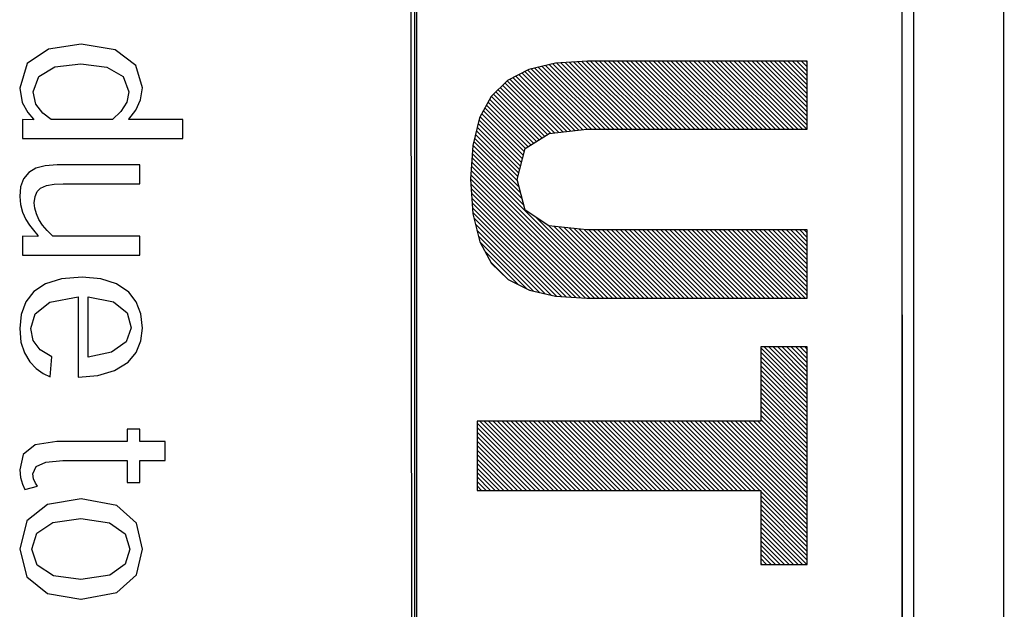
# Model space of a CAD drawing. Extents: x -840 to -217, y -121 to 557.
# Tile 61 of 145: x -407.48 to -397.78, y 203.39 to 209.2. Entities that reach past the tile are written whole.
import ezdxf

# ---------------------------------------------------------------- set-up
doc = ezdxf.new("R2010")
doc.units = 0
doc.header["$LTSCALE"] = 23.1
doc.layers.add('R912005577_AM_0', color=7, linetype='CONTINUOUS')

msp = doc.modelspace()

# ---------------------------------------------------------------- linework, layer by layer
at = {"layer": 'R912005577_AM_0', "color": 7}
for p, q in [((-397.7792, 176.6837), (-397.7866, 223.1843)), ((-403.5892, 177.6815), (-403.6339, 222.1904)), ((-403.5892, 222.1844), (-403.5892, 177.6815)), ((-403.5692, 222.1425), (-403.5692, 177.6376)), ((-398.7792, 177.6836), (-398.7866, 222.1844)), ((-398.7866, 177.6815), (-398.7866, 222.1844)), ((-398.6742, 222.1902), (-398.6742, 177.6805)), ((-406.875, 208.9603), (-407.1967, 208.9127)), ((-406.5368, 208.9031), (-406.875, 208.9603)), ((-407.1967, 208.9127), (-407.405, 208.7685)), ((-406.336, 208.7504), (-406.5368, 208.9031)), ((-407.405, 208.7685), (-407.479, 208.5258)), ((-407.1327, 208.7354), (-406.8776, 208.7682)), ((-406.8776, 208.7682), (-406.6189, 208.7349)), ((-406.2698, 208.5307), (-406.336, 208.7504)), ((-402.2014, 208.7741), (-402.4639, 208.7121)), ((-402.3343, 208.7427), (-401.7129, 208.1213)), ((-402.2986, 208.7512), (-401.6687, 208.1213)), ((-402.2628, 208.7596), (-401.6245, 208.1213)), ((-402.2271, 208.768), (-401.5803, 208.1213)), ((-401.8854, 208.7939), (-402.2014, 208.7741)), ((-402.1897, 208.7748), (-401.5361, 208.1213)), ((-402.1481, 208.7775), (-401.4919, 208.1213)), ((-402.1065, 208.7801), (-401.4477, 208.1213)), ((-402.0649, 208.7827), (-401.4035, 208.1213)), ((-402.0233, 208.7853), (-401.3594, 208.1213)), ((-401.9817, 208.7879), (-401.3152, 208.1213)), ((-401.9401, 208.7905), (-401.271, 208.1213)), ((-401.8985, 208.7931), (-401.2268, 208.1213)), ((-399.7207, 208.7939), (-401.8854, 208.7939)), ((-401.8552, 208.7939), (-401.1826, 208.1213)), ((-401.811, 208.7939), (-401.1384, 208.1213)), ((-401.7668, 208.7939), (-401.0942, 208.1213)), ((-401.7226, 208.7939), (-401.05, 208.1213)), ((-401.6784, 208.7939), (-401.0058, 208.1213)), ((-401.6342, 208.7939), (-400.9616, 208.1213)), ((-401.59, 208.7939), (-400.9174, 208.1213)), ((-401.5458, 208.7939), (-400.8732, 208.1213)), ((-401.5016, 208.7939), (-400.829, 208.1213)), ((-401.4574, 208.7939), (-400.7848, 208.1213)), ((-401.4132, 208.7939), (-400.7406, 208.1213)), ((-401.369, 208.7939), (-400.6964, 208.1213)), ((-401.3248, 208.7939), (-400.6522, 208.1213)), ((-401.2806, 208.7939), (-400.6081, 208.1213)), ((-401.2365, 208.7939), (-400.5639, 208.1213)), ((-401.1923, 208.7939), (-400.5197, 208.1213)), ((-401.1481, 208.7939), (-400.4755, 208.1213)), ((-401.1039, 208.7939), (-400.4313, 208.1213)), ((-401.0597, 208.7939), (-400.3871, 208.1213)), ((-401.0155, 208.7939), (-400.3429, 208.1213)), ((-400.9713, 208.7939), (-400.2987, 208.1213)), ((-400.9271, 208.7939), (-400.2545, 208.1213)), ((-400.8829, 208.7939), (-400.2103, 208.1213)), ((-400.8387, 208.7939), (-400.1661, 208.1213)), ((-400.7945, 208.7939), (-400.1219, 208.1213)), ((-400.7503, 208.7939), (-400.0777, 208.1213)), ((-400.7061, 208.7939), (-400.0335, 208.1213)), ((-400.6619, 208.7939), (-399.9893, 208.1213)), ((-400.6177, 208.7939), (-399.9451, 208.1213)), ((-400.5735, 208.7939), (-399.9009, 208.1213)), ((-400.5293, 208.7939), (-399.8568, 208.1213)), ((-400.4852, 208.7939), (-399.8126, 208.1213)), ((-400.441, 208.7939), (-399.7684, 208.1213)), ((-400.3968, 208.7939), (-399.7242, 208.1213)), ((-400.3526, 208.7939), (-399.7207, 208.162)), ((-400.3084, 208.7939), (-399.7207, 208.2062)), ((-400.2642, 208.7939), (-399.7207, 208.2504)), ((-400.22, 208.7939), (-399.7207, 208.2946)), ((-400.1758, 208.7939), (-399.7207, 208.3388)), ((-400.1316, 208.7939), (-399.7207, 208.383)), ((-400.0874, 208.7939), (-399.7207, 208.4272)), ((-400.0432, 208.7939), (-399.7207, 208.4714)), ((-399.999, 208.7939), (-399.7207, 208.5156)), ((-399.9548, 208.7939), (-399.7207, 208.5598)), ((-399.9106, 208.7939), (-399.7207, 208.604)), ((-399.8664, 208.7939), (-399.7207, 208.6482)), ((-399.8222, 208.7939), (-399.7207, 208.6923)), ((-399.778, 208.7939), (-399.7207, 208.7365)), ((-399.7338, 208.7939), (-399.7207, 208.7807)), ((-399.7207, 208.1213), (-399.7207, 208.7939)), ((-407.2914, 208.6405), (-407.1327, 208.7354)), ((-406.6189, 208.7349), (-406.4581, 208.6406)), ((-402.4639, 208.7121), (-402.6748, 208.6039)), ((-402.5917, 208.6466), (-402.0495, 208.1044)), ((-402.5625, 208.6615), (-402.0096, 208.1086)), ((-402.5333, 208.6765), (-401.9697, 208.1129)), ((-402.5041, 208.6915), (-401.9297, 208.1171)), ((-402.4749, 208.7065), (-401.8897, 208.1213)), ((-402.4416, 208.7174), (-401.8455, 208.1213)), ((-402.4058, 208.7258), (-401.8013, 208.1213)), ((-402.3701, 208.7343), (-401.7571, 208.1213)), ((-407.3461, 208.4915), (-407.2914, 208.6405)), ((-406.4581, 208.6406), (-406.4027, 208.4907)), ((-402.6748, 208.6039), (-402.8357, 208.4456)), ((-402.7228, 208.5567), (-402.2492, 208.0831)), ((-402.7005, 208.5786), (-402.2093, 208.0874)), ((-402.6782, 208.6005), (-402.1693, 208.0916)), ((-402.6501, 208.6166), (-402.1294, 208.0959)), ((-402.6209, 208.6316), (-402.0895, 208.1001)), ((-407.479, 208.5258), (-407.4544, 208.3872)), ((-407.3461, 208.4894), (-407.3461, 208.4915)), ((-407.3184, 208.3697), (-407.3461, 208.4894)), ((-406.4027, 208.4907), (-406.4249, 208.3891)), ((-406.2875, 208.4121), (-406.2698, 208.5307)), ((-402.8119, 208.469), (-402.3619, 208.019)), ((-402.7896, 208.4909), (-402.3349, 208.0362)), ((-402.7673, 208.5128), (-402.3079, 208.0534)), ((-402.7451, 208.5348), (-402.2809, 208.0706)), ((-407.4544, 208.3872), (-407.3992, 208.2887)), ((-407.2514, 208.2811), (-407.3184, 208.3697)), ((-406.4249, 208.3891), (-406.4834, 208.2984)), ((-406.3346, 208.31), (-406.2875, 208.4121)), ((-402.8357, 208.4456), (-402.9485, 208.2331)), ((-402.8806, 208.3609), (-402.4699, 207.9502)), ((-402.8653, 208.3898), (-402.4429, 207.9674)), ((-402.85, 208.4187), (-402.4159, 207.9846)), ((-402.8342, 208.4471), (-402.3889, 208.0018)), ((-407.3992, 208.2887), (-407.3417, 208.222)), ((-407.169, 208.219), (-407.2514, 208.2811)), ((-406.4834, 208.2984), (-406.5663, 208.219)), ((-406.4025, 208.2228), (-406.3346, 208.31)), ((-402.9266, 208.2743), (-402.5164, 207.8642)), ((-402.9113, 208.3032), (-402.5071, 207.899)), ((-402.8959, 208.3321), (-402.4969, 207.933)), ((-407.4529, 208.219), (-407.4529, 208.0312)), ((-407.3417, 208.2164), (-407.4529, 208.219)), ((-407.3417, 208.222), (-407.3417, 208.2164)), ((-406.5663, 208.219), (-407.169, 208.219)), ((-406.4025, 208.219), (-406.4025, 208.2228)), ((-405.8718, 208.219), (-406.4025, 208.219)), ((-405.8718, 208.0312), (-405.8718, 208.219)), ((-402.9485, 208.2331), (-403.0149, 207.9624)), ((-402.9622, 208.1773), (-402.5444, 207.7596)), ((-402.9535, 208.2128), (-402.5351, 207.7945)), ((-402.9419, 208.2455), (-402.5258, 207.8293)), ((-402.9883, 208.0709), (-402.5724, 207.655)), ((-402.9796, 208.1063), (-402.5631, 207.6899)), ((-402.9709, 208.1418), (-402.5538, 207.7247)), ((-402.4982, 207.9322), (-402.2636, 208.0816)), ((-402.2636, 208.0816), (-401.8907, 208.1213)), ((-401.8907, 208.1213), (-399.7207, 208.1213)), ((-407.4529, 208.0312), (-405.8718, 208.0312)), ((-403.0144, 207.9644), (-402.5449, 207.4948)), ((-403.0057, 207.9999), (-402.5605, 207.5547)), ((-402.997, 208.0354), (-402.5762, 207.6146)), ((-403.0149, 207.9624), (-403.0366, 207.6297)), ((-403.0201, 207.8817), (-402.5135, 207.3751)), ((-403.0174, 207.9232), (-402.5292, 207.435)), ((-402.5797, 207.6279), (-402.4982, 207.9322)), ((-407.1103, 207.7707), (-407.2292, 207.7623)), ((-406.2959, 207.7707), (-407.1103, 207.7707)), ((-406.2959, 207.5829), (-406.2959, 207.7707)), ((-403.0255, 207.7988), (-401.6843, 206.4575)), ((-403.0228, 207.8402), (-401.6401, 206.4575)), ((-407.3896, 207.6969), (-407.4403, 207.6349)), ((-407.3206, 207.7376), (-407.3896, 207.6969)), ((-407.2292, 207.7623), (-407.3206, 207.7376)), ((-403.0337, 207.6743), (-401.8169, 206.4575)), ((-403.031, 207.7158), (-401.7727, 206.4575)), ((-403.0283, 207.7573), (-401.7285, 206.4575)), ((-407.4403, 207.6349), (-407.4696, 207.5542)), ((-407.2152, 207.5676), (-407.1389, 207.58)), ((-407.1389, 207.58), (-407.0507, 207.5829)), ((-407.0507, 207.5829), (-406.2959, 207.5829)), ((-403.0366, 207.6297), (-403.0139, 207.2888)), ((-403.0364, 207.6328), (-401.8611, 206.4575)), ((-403.0337, 207.5859), (-401.9062, 206.4585)), ((-402.5001, 207.3237), (-402.5797, 207.6279)), ((-407.4696, 207.5542), (-407.479, 207.4595)), ((-407.3268, 207.461), (-407.3053, 207.508)), ((-407.3053, 207.508), (-407.2751, 207.5401)), ((-407.2751, 207.5401), (-407.2152, 207.5676)), ((-403.0305, 207.5386), (-401.9533, 206.4614)), ((-403.0274, 207.4912), (-402.0004, 206.4642)), ((-407.479, 207.4595), (-407.4717, 207.3804)), ((-407.335, 207.3972), (-407.3268, 207.461)), ((-407.3297, 207.3436), (-407.335, 207.3972)), ((-403.0242, 207.4439), (-402.0475, 206.4671)), ((-403.0211, 207.3966), (-402.0946, 206.47)), ((-407.4717, 207.3804), (-407.4511, 207.3049)), ((-407.4511, 207.3049), (-407.4193, 207.234)), ((-407.3143, 207.2877), (-407.3297, 207.3436)), ((-407.2894, 207.2317), (-407.3143, 207.2877)), ((-403.0179, 207.3492), (-402.1417, 206.4729)), ((-403.0148, 207.3019), (-402.1887, 206.4758)), ((-403.0139, 207.2888), (-402.9455, 207.014)), ((-402.2673, 207.1715), (-402.5001, 207.3237)), ((-407.4193, 207.234), (-407.3835, 207.1786)), ((-407.2547, 207.1785), (-407.2894, 207.2317)), ((-403.0033, 207.2462), (-402.244, 206.4869)), ((-402.3904, 207.252), (-401.5959, 206.4575)), ((-407.3835, 207.1786), (-407.3427, 207.1262)), ((-407.3427, 207.1262), (-407.2992, 207.0749)), ((-407.2091, 207.1234), (-407.2547, 207.1785)), ((-407.1531, 207.0696), (-407.2091, 207.1234)), ((-402.9886, 207.1873), (-402.3016, 206.5003)), ((-402.974, 207.1285), (-402.3591, 206.5136)), ((-401.8907, 207.13), (-402.2673, 207.1715)), ((-402.2655, 207.1713), (-401.5517, 206.4575)), ((-402.2159, 207.1659), (-401.5075, 206.4575)), ((-402.1662, 207.1604), (-401.4633, 206.4575)), ((-402.1165, 207.1549), (-401.4191, 206.4575)), ((-402.0668, 207.1494), (-401.3749, 206.4575)), ((-402.0172, 207.1439), (-401.3307, 206.4575)), ((-401.9675, 207.1385), (-401.2865, 206.4575)), ((-401.9178, 207.133), (-401.2423, 206.4575)), ((-399.7207, 207.13), (-401.8907, 207.13)), ((-401.8706, 207.13), (-401.1982, 206.4575)), ((-401.8265, 207.13), (-401.154, 206.4575)), ((-401.7823, 207.13), (-401.1098, 206.4575)), ((-401.7381, 207.13), (-401.0656, 206.4575)), ((-401.6939, 207.13), (-401.0214, 206.4575)), ((-401.6497, 207.13), (-400.9772, 206.4575)), ((-401.6055, 207.13), (-400.933, 206.4575)), ((-401.5613, 207.13), (-400.8888, 206.4575)), ((-401.5171, 207.13), (-400.8446, 206.4575)), ((-401.4729, 207.13), (-400.8004, 206.4575)), ((-401.4287, 207.13), (-400.7562, 206.4575)), ((-401.3845, 207.13), (-400.712, 206.4575)), ((-401.3403, 207.13), (-400.6678, 206.4575)), ((-401.2961, 207.13), (-400.6236, 206.4575)), ((-401.2519, 207.13), (-400.5794, 206.4575)), ((-401.2077, 207.13), (-400.5352, 206.4575)), ((-401.1635, 207.13), (-400.491, 206.4575)), ((-401.1193, 207.13), (-400.4469, 206.4575)), ((-401.0752, 207.13), (-400.4027, 206.4575)), ((-401.031, 207.13), (-400.3585, 206.4575)), ((-400.9868, 207.13), (-400.3143, 206.4575)), ((-400.9426, 207.13), (-400.2701, 206.4575)), ((-400.8984, 207.13), (-400.2259, 206.4575)), ((-400.8542, 207.13), (-400.1817, 206.4575)), ((-400.81, 207.13), (-400.1375, 206.4575)), ((-400.7658, 207.13), (-400.0933, 206.4575)), ((-400.7216, 207.13), (-400.0491, 206.4575)), ((-400.6774, 207.13), (-400.0049, 206.4575)), ((-400.6332, 207.13), (-399.9607, 206.4575)), ((-400.589, 207.13), (-399.9165, 206.4575)), ((-400.5448, 207.13), (-399.8723, 206.4575)), ((-400.5006, 207.13), (-399.8281, 206.4575)), ((-400.4564, 207.13), (-399.7839, 206.4575)), ((-400.4122, 207.13), (-399.7397, 206.4575)), ((-400.368, 207.13), (-399.7207, 206.4826)), ((-400.3238, 207.13), (-399.7207, 206.5268)), ((-400.2797, 207.13), (-399.7207, 206.571)), ((-400.2355, 207.13), (-399.7207, 206.6152)), ((-400.1913, 207.13), (-399.7207, 206.6594)), ((-400.1471, 207.13), (-399.7207, 206.7036)), ((-400.1029, 207.13), (-399.7207, 206.7478)), ((-400.0587, 207.13), (-399.7207, 206.792)), ((-400.0145, 207.13), (-399.7207, 206.8362)), ((-399.9703, 207.13), (-399.7207, 206.8804)), ((-399.9261, 207.13), (-399.7207, 206.9246)), ((-399.8819, 207.13), (-399.7207, 206.9688)), ((-399.8377, 207.13), (-399.7207, 207.013)), ((-399.7935, 207.13), (-399.7207, 207.0572)), ((-399.7493, 207.13), (-399.7207, 207.1014)), ((-399.7207, 206.4575), (-399.7207, 207.13)), ((-407.4529, 207.0696), (-407.4529, 206.8818)), ((-407.2992, 207.0663), (-407.4529, 207.0696)), ((-407.2992, 207.0749), (-407.2992, 207.0663)), ((-406.2959, 207.0696), (-407.1531, 207.0696)), ((-406.2959, 206.8818), (-406.2959, 207.0696)), ((-402.9593, 207.0696), (-402.4167, 206.527)), ((-402.9455, 207.014), (-402.8305, 206.8004)), ((-402.9426, 207.0087), (-402.4832, 206.5493)), ((-402.8911, 206.913), (-402.5726, 206.5945)), ((-407.4529, 206.8818), (-406.2959, 206.8818)), ((-402.8396, 206.8173), (-402.662, 206.6397)), ((-402.8305, 206.8004), (-402.6682, 206.6429)), ((-407.0664, 206.6473), (-407.2233, 206.6004)), ((-406.8645, 206.6635), (-407.0664, 206.6473)), ((-406.6791, 206.6473), (-406.8645, 206.6635)), ((-406.5246, 206.5988), (-406.6791, 206.6473)), ((-402.6682, 206.6429), (-402.458, 206.5366)), ((-407.3393, 206.5249), (-407.42, 206.4213)), ((-407.2233, 206.6004), (-407.3393, 206.5249)), ((-406.405, 206.5179), (-406.5246, 206.5988)), ((-406.331, 206.4219), (-406.405, 206.5179)), ((-402.458, 206.5366), (-402.1991, 206.4765)), ((-407.42, 206.4213), (-407.465, 206.2976)), ((-407.3264, 206.3048), (-407.1815, 206.4186)), ((-407.1815, 206.4186), (-406.9036, 206.4711)), ((-406.9036, 206.4711), (-406.9036, 205.6812)), ((-406.8034, 206.4714), (-406.5559, 206.4214)), ((-406.8034, 205.8754), (-406.8034, 206.4714)), ((-406.5559, 206.4214), (-406.4213, 206.3119)), ((-406.2854, 206.304), (-406.331, 206.4219)), ((-402.1991, 206.4765), (-401.8907, 206.4575)), ((-401.8907, 206.4575), (-399.7207, 206.4575)), ((-407.465, 206.2976), (-407.479, 206.1601)), ((-407.3681, 206.1597), (-407.3264, 206.3048)), ((-406.4213, 206.3119), (-406.3807, 206.1651)), ((-406.2698, 206.1636), (-406.2854, 206.304)), ((-407.479, 206.1601), (-407.4665, 206.0258)), ((-407.3451, 206.0411), (-407.3681, 206.1597)), ((-406.3807, 206.1651), (-406.4308, 206.0261)), ((-406.2853, 206.0363), (-406.2698, 206.1636)), ((-407.4665, 206.0258), (-407.4321, 205.9178)), ((-407.2764, 205.948), (-407.3451, 206.0411)), ((-406.4308, 206.0261), (-406.5747, 205.9246)), ((-406.3324, 205.9236), (-406.2853, 206.0363)), ((-407.1627, 205.8784), (-407.2764, 205.948)), ((-399.7207, 205.9774), (-400.1793, 205.9774)), ((-400.1793, 205.9774), (-400.1793, 205.2457)), ((-400.1793, 205.969), (-399.7207, 205.5104)), ((-400.1435, 205.9774), (-399.7207, 205.5546)), ((-400.0993, 205.9774), (-399.7207, 205.5988)), ((-400.0551, 205.9774), (-399.7207, 205.643)), ((-400.0109, 205.9774), (-399.7207, 205.6871)), ((-399.9667, 205.9774), (-399.7207, 205.7313)), ((-399.9225, 205.9774), (-399.7207, 205.7755)), ((-399.8784, 205.9774), (-399.7207, 205.8197)), ((-399.8342, 205.9774), (-399.7207, 205.8639)), ((-399.79, 205.9774), (-399.7207, 205.9081)), ((-399.7458, 205.9774), (-399.7207, 205.9523)), ((-399.7207, 203.8334), (-399.7207, 205.9774)), ((-407.4321, 205.9178), (-407.3806, 205.8319)), ((-407.3806, 205.8319), (-407.3173, 205.7658)), ((-407.1791, 205.6831), (-407.1627, 205.8784)), ((-406.5747, 205.9246), (-406.8034, 205.8754)), ((-406.4119, 205.8266), (-406.3324, 205.9236)), ((-400.1793, 205.9248), (-399.7207, 205.4662)), ((-400.1793, 205.8806), (-399.7207, 205.422)), ((-400.1793, 205.8364), (-399.7207, 205.3778)), ((-407.3173, 205.7658), (-407.2487, 205.7167)), ((-406.7088, 205.6974), (-406.5435, 205.7459)), ((-406.5435, 205.7459), (-406.4119, 205.8266)), ((-400.1793, 205.7922), (-399.7207, 205.3336)), ((-400.1793, 205.748), (-399.7207, 205.2894)), ((-407.2487, 205.7167), (-407.1791, 205.6831)), ((-406.9036, 205.6812), (-406.7088, 205.6974)), ((-400.1793, 205.7038), (-399.7207, 205.2452)), ((-400.1793, 205.6596), (-399.7207, 205.201)), ((-400.1793, 205.6154), (-399.7207, 205.1568)), ((-400.1793, 205.5712), (-399.7207, 205.1126)), ((-400.1793, 205.527), (-399.7207, 205.0684)), ((-400.1793, 205.4828), (-399.7207, 205.0242)), ((-400.1793, 205.4386), (-399.7207, 204.98)), ((-400.1793, 205.3944), (-399.7207, 204.9358)), ((-400.1793, 205.3502), (-399.7207, 204.8916)), ((-400.1793, 205.3061), (-399.7207, 204.8475)), ((-400.1793, 205.2619), (-399.7207, 204.8033)), ((-406.4215, 205.1686), (-406.4215, 205.0465)), ((-406.2959, 205.1686), (-406.4215, 205.1686)), ((-406.2959, 205.0465), (-406.2959, 205.1686)), ((-400.1793, 205.2457), (-402.9724, 205.2457)), ((-402.9724, 205.2457), (-402.9724, 204.5643)), ((-402.9724, 205.2265), (-402.3102, 204.5643)), ((-402.9724, 205.1823), (-402.3544, 204.5643)), ((-402.9474, 205.2457), (-402.266, 204.5643)), ((-402.9032, 205.2457), (-402.2218, 204.5643)), ((-402.859, 205.2457), (-402.1776, 204.5643)), ((-402.8148, 205.2457), (-402.1334, 204.5643)), ((-402.7706, 205.2457), (-402.0892, 204.5643)), ((-402.7264, 205.2457), (-402.045, 204.5643)), ((-402.6822, 205.2457), (-402.0008, 204.5643)), ((-402.638, 205.2457), (-401.9566, 204.5643)), ((-402.5938, 205.2457), (-401.9124, 204.5643)), ((-402.5496, 205.2457), (-401.8682, 204.5643)), ((-402.5054, 205.2457), (-401.824, 204.5643)), ((-402.4612, 205.2457), (-401.7798, 204.5643)), ((-402.417, 205.2457), (-401.7356, 204.5643)), ((-402.3728, 205.2457), (-401.6915, 204.5643)), ((-402.3286, 205.2457), (-401.6473, 204.5643)), ((-402.2844, 205.2457), (-401.6031, 204.5643)), ((-402.2402, 205.2457), (-401.5589, 204.5643)), ((-402.1961, 205.2457), (-401.5147, 204.5643)), ((-402.1519, 205.2457), (-401.4705, 204.5643)), ((-402.1077, 205.2457), (-401.4263, 204.5643)), ((-402.0635, 205.2457), (-401.3821, 204.5643)), ((-402.0193, 205.2457), (-401.3379, 204.5643)), ((-401.9751, 205.2457), (-401.2937, 204.5643)), ((-401.9309, 205.2457), (-401.2495, 204.5643)), ((-401.8867, 205.2457), (-401.2053, 204.5643)), ((-401.8425, 205.2457), (-401.1611, 204.5643)), ((-401.7983, 205.2457), (-401.1169, 204.5643)), ((-401.7541, 205.2457), (-401.0727, 204.5643)), ((-401.7099, 205.2457), (-401.0285, 204.5643)), ((-401.6657, 205.2457), (-400.9843, 204.5643)), ((-401.6215, 205.2457), (-400.9402, 204.5643)), ((-401.5773, 205.2457), (-400.896, 204.5643)), ((-401.5331, 205.2457), (-400.8518, 204.5643)), ((-401.4889, 205.2457), (-400.8076, 204.5643)), ((-401.4448, 205.2457), (-400.7634, 204.5643)), ((-401.4006, 205.2457), (-400.7192, 204.5643)), ((-401.3564, 205.2457), (-400.675, 204.5643)), ((-401.3122, 205.2457), (-400.6308, 204.5643)), ((-401.268, 205.2457), (-400.5866, 204.5643)), ((-401.2238, 205.2457), (-400.5424, 204.5643)), ((-401.1796, 205.2457), (-400.4982, 204.5643)), ((-401.1354, 205.2457), (-400.454, 204.5643)), ((-401.0912, 205.2457), (-400.4098, 204.5643)), ((-401.047, 205.2457), (-400.3656, 204.5643)), ((-401.0028, 205.2457), (-400.3214, 204.5643)), ((-400.9586, 205.2457), (-400.2772, 204.5643)), ((-400.9144, 205.2457), (-400.233, 204.5643)), ((-400.8702, 205.2457), (-400.1888, 204.5643)), ((-400.826, 205.2457), (-399.7207, 204.1403)), ((-400.7818, 205.2457), (-399.7207, 204.1845)), ((-400.7376, 205.2457), (-399.7207, 204.2287)), ((-400.6935, 205.2457), (-399.7207, 204.2729)), ((-400.6493, 205.2457), (-399.7207, 204.3171)), ((-400.6051, 205.2457), (-399.7207, 204.3613)), ((-400.5609, 205.2457), (-399.7207, 204.4055)), ((-400.5167, 205.2457), (-399.7207, 204.4497)), ((-400.4725, 205.2457), (-399.7207, 204.4939)), ((-400.4283, 205.2457), (-399.7207, 204.5381)), ((-400.3841, 205.2457), (-399.7207, 204.5823)), ((-400.3399, 205.2457), (-399.7207, 204.6265)), ((-400.2957, 205.2457), (-399.7207, 204.6707)), ((-400.2515, 205.2457), (-399.7207, 204.7149)), ((-400.2073, 205.2457), (-399.7207, 204.7591)), ((-402.9724, 205.1382), (-402.3986, 204.5643)), ((-402.9724, 205.094), (-402.4428, 204.5643)), ((-407.3264, 205.0127), (-407.4435, 204.9167)), ((-407.1123, 205.0465), (-407.3264, 205.0127)), ((-406.4215, 205.0465), (-407.1123, 205.0465)), ((-406.0449, 205.0465), (-406.2959, 205.0465)), ((-406.0449, 204.8587), (-406.0449, 205.0465)), ((-402.9724, 205.0498), (-402.4869, 204.5643)), ((-402.9724, 205.0056), (-402.5311, 204.5643)), ((-402.9724, 204.9614), (-402.5753, 204.5643)), ((-407.4435, 204.9167), (-407.479, 204.7667)), ((-402.9724, 204.9172), (-402.6195, 204.5643)), ((-402.9724, 204.873), (-402.6637, 204.5643)), ((-407.479, 204.7667), (-407.471, 204.6901)), ((-407.349, 204.7262), (-407.3174, 204.7982)), ((-407.3174, 204.7982), (-407.2205, 204.8432)), ((-407.2205, 204.8432), (-407.0549, 204.8587)), ((-407.0549, 204.8587), (-406.4215, 204.8587)), ((-406.4215, 204.8587), (-406.4215, 204.6402)), ((-406.2959, 204.6402), (-406.2959, 204.8587)), ((-406.2959, 204.8587), (-406.0449, 204.8587)), ((-402.9724, 204.8288), (-402.7079, 204.5643)), ((-402.9724, 204.7846), (-402.7521, 204.5643)), ((-407.471, 204.6901), (-407.4515, 204.6255)), ((-407.3415, 204.6771), (-407.349, 204.7262)), ((-407.3239, 204.6361), (-407.3415, 204.6771)), ((-402.9724, 204.7404), (-402.7963, 204.5643)), ((-402.9724, 204.6962), (-402.8405, 204.5643)), ((-407.4515, 204.6255), (-407.4277, 204.5724)), ((-407.4277, 204.5724), (-407.3036, 204.6046)), ((-407.3036, 204.6046), (-407.3239, 204.6361)), ((-406.4215, 204.6402), (-406.2959, 204.6402)), ((-402.9724, 204.652), (-402.8847, 204.5643)), ((-402.9724, 204.6078), (-402.9289, 204.5643)), ((-406.8747, 204.4794), (-407.2062, 204.426)), ((-406.5212, 204.4148), (-406.8747, 204.4794)), ((-402.9724, 204.5643), (-400.1793, 204.5643)), ((-400.1793, 204.5643), (-400.1793, 203.8334)), ((-400.1793, 204.5548), (-399.7207, 204.0962)), ((-400.1793, 204.5106), (-399.7207, 204.052)), ((-407.2062, 204.426), (-407.4097, 204.263)), ((-406.3283, 204.2406), (-406.5212, 204.4148)), ((-400.1793, 204.4664), (-399.7207, 204.0078)), ((-400.1793, 204.4222), (-399.7207, 203.9636)), ((-400.1793, 204.378), (-399.7207, 203.9194)), ((-407.154, 204.2491), (-406.8769, 204.2874)), ((-406.8769, 204.2874), (-406.5928, 204.2445)), ((-400.1793, 204.3338), (-399.7207, 203.8752)), ((-400.1793, 204.2896), (-399.7231, 203.8334)), ((-407.4097, 204.263), (-407.479, 203.9859)), ((-407.3107, 204.1438), (-407.154, 204.2491)), ((-406.5928, 204.2445), (-406.4392, 204.1347)), ((-406.2698, 203.9859), (-406.3283, 204.2406)), ((-400.1793, 204.2454), (-399.7673, 203.8334)), ((-400.1793, 204.2012), (-399.8115, 203.8334)), ((-407.36, 203.9859), (-407.3107, 204.1438)), ((-406.4392, 204.1347), (-406.3931, 203.9859)), ((-400.1793, 204.157), (-399.8557, 203.8334)), ((-400.1793, 204.1128), (-399.8999, 203.8334)), ((-400.1793, 204.0686), (-399.9441, 203.8334)), ((-400.1793, 204.0244), (-399.9883, 203.8334)), ((-407.479, 203.9859), (-407.4082, 203.7115)), ((-407.36, 203.9837), (-407.36, 203.9859)), ((-407.307, 203.8263), (-407.36, 203.9837)), ((-406.3931, 203.9859), (-406.4389, 203.8376)), ((-406.3283, 203.7317), (-406.2698, 203.9859)), ((-400.1793, 203.9802), (-400.0325, 203.8334)), ((-400.1793, 203.936), (-400.0767, 203.8334)), ((-400.1793, 203.8918), (-400.1209, 203.8334)), ((-407.1466, 203.7225), (-407.307, 203.8263)), ((-406.4389, 203.8376), (-406.5922, 203.7279)), ((-400.1793, 203.8476), (-400.165, 203.8334)), ((-400.1793, 203.8334), (-399.7207, 203.8334)), ((-407.4082, 203.7115), (-407.2036, 203.5476)), ((-406.8769, 203.6851), (-407.1466, 203.7225)), ((-406.5922, 203.7279), (-406.8769, 203.6851)), ((-406.5212, 203.5576), (-406.3283, 203.7317)), ((-407.2036, 203.5476), (-406.8768, 203.4931)), ((-406.8747, 203.4931), (-406.5212, 203.5576)), ((-406.8768, 203.4931), (-406.8747, 203.4931))]:
    msp.add_line(p, q, dxfattribs=at)

doc.saveas('drawing.dxf')
